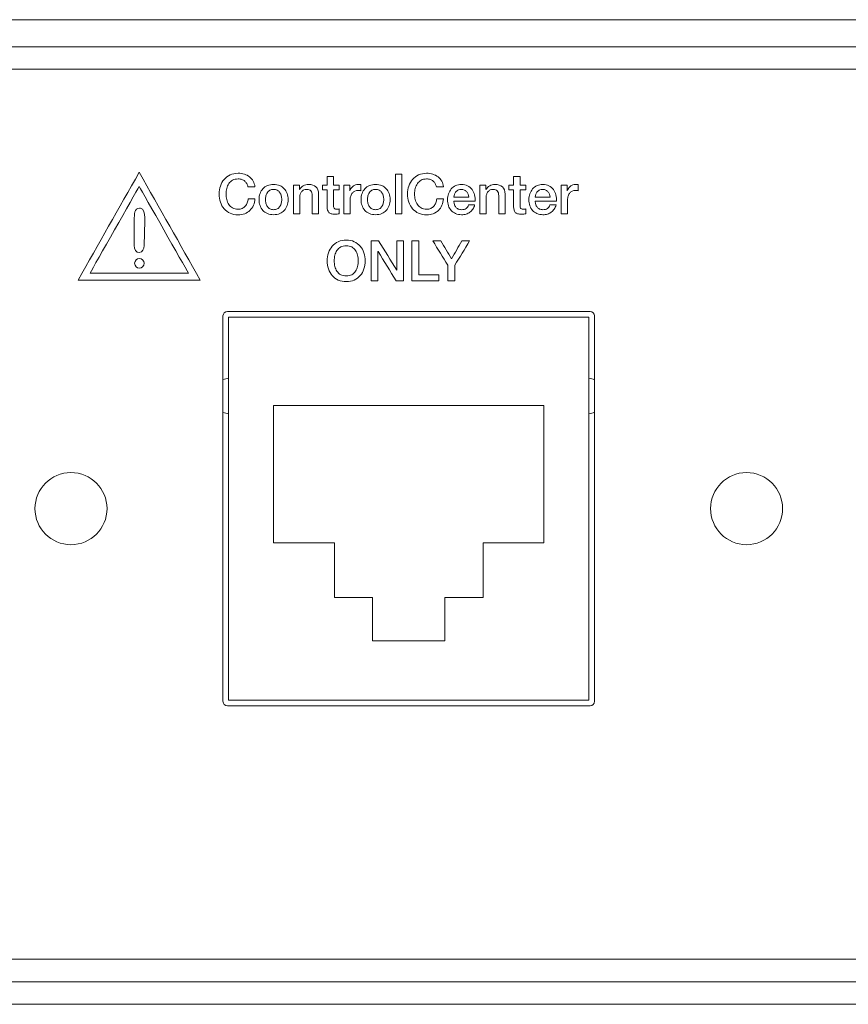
# Model space of a CAD drawing. Header units: millimetres. Extents: x 0 to 2122, y 0 to 1639.
# Tile 45 of 85: x 1635 to 1671, y 827 to 871. Entities that reach past the tile are written whole.
import ezdxf

# ---------------------------------------------------------------- set-up
doc = ezdxf.new("R2010")
doc.units = ezdxf.units.MM
doc.layers.add('1', color=7, linetype='Continuous', true_color=0xffffff)
doc.layers.add('2', color=7, linetype='Continuous', true_color=0xffffff)

msp = doc.modelspace()

# ---------------------------------------------------------------- linework, layer by layer
at = {"layer": '1', "color": 7, "linetype": 'Continuous', "lineweight": 13}
for p, q in [((1891.361, 871.022), (1476.361, 871.022)), ((1891.361, 869.822), (1476.361, 869.822)), ((1891.261, 868.822), (1476.461, 868.822)), ((1643.611, 840.772), (1643.611, 857.872)), ((1643.811, 858.072), (1659.911, 858.072)), ((1660.111, 857.872), (1660.111, 840.772)), ((1643.861, 857.822), (1659.861, 857.822)), ((1643.861, 857.822), (1643.861, 840.822)), ((1659.861, 857.822), (1659.861, 840.822)), ((1645.861, 847.801), (1645.861, 853.895)), ((1657.861, 853.895), (1645.861, 853.895)), ((1657.861, 847.801), (1657.861, 853.895)), ((1648.561, 847.801), (1645.861, 847.801)), ((1648.561, 845.375), (1648.561, 847.801)), ((1655.161, 847.801), (1657.861, 847.801)), ((1655.161, 845.375), (1655.161, 847.801)), ((1650.256, 845.375), (1648.561, 845.375)), ((1650.256, 843.459), (1650.256, 845.375)), ((1653.466, 843.459), (1653.466, 845.375)), ((1653.466, 845.375), (1655.161, 845.375)), ((1650.256, 843.459), (1653.466, 843.459)), ((1643.861, 840.822), (1659.861, 840.822)), ((1659.911, 840.572), (1643.811, 840.572)), ((1891.761, 829.322), (1475.961, 829.322)), ((1475.961, 828.322), (1891.761, 828.322)), ((1689.361, 827.322), (1475.961, 827.322))]:
    msp.add_line(p, q, dxfattribs=at)
at = {"layer": '1', "color": 7, "linetype": 'Continuous', "lineweight": 13, "extrusion": (0, 0, -1)}
for centre in [(-1636.861, 849.322), (-1666.861, 849.322)]:
    msp.add_circle(centre, 1.6, dxfattribs=at)
for centre, start, end in [((-1643.811, 857.872), 0, 90), ((-1659.911, 857.872), 90, 180), ((-1643.811, 840.772), 270, 0), ((-1659.911, 840.772), 180, 270)]:
    msp.add_arc(centre, 0.2, start, end, dxfattribs=at)
at = {"layer": '1', "color": 7, "linetype": 'Continuous', "lineweight": 13}
for centre, start, end in [((1643.961, 854.322), 97.1808, 115.9445), ((1659.761, 854.322), 64.0555, 82.8192), ((1643.961, 854.322), 244.0555, 262.8192), ((1659.761, 854.322), 277.1808, 295.9445)]:
    msp.add_arc(centre, 0.8, start, end, dxfattribs=at)
at = {"layer": '2', "color": 7, "linetype": 'Continuous', "lineweight": 13}
for points in [[(1639.89, 864.25), (1638.986, 862.655), (1638.081, 861.06), (1637.177, 859.465)], [(1642.602, 859.465), (1641.698, 861.06), (1640.794, 862.655), (1639.89, 864.25)], [(1643.661, 863.932), (1643.734, 864.016), (1643.822, 864.083), (1643.927, 864.132)], [(1648.24, 863.678), (1648.24, 863.678), (1648.24, 864.061), (1648.24, 864.061)], [(1648.24, 864.061), (1648.24, 864.061), (1648.521, 864.061), (1648.521, 864.061)], [(1648.521, 864.061), (1648.521, 864.061), (1648.521, 863.678), (1648.521, 863.678)], [(1651.556, 864.164), (1651.462, 864.164), (1651.368, 864.164), (1651.274, 864.164)], [(1651.274, 864.164), (1651.274, 863.577), (1651.274, 862.989), (1651.274, 862.401)], [(1651.556, 862.401), (1651.556, 862.989), (1651.556, 863.577), (1651.556, 864.164)], [(1652.032, 863.932), (1652.105, 864.016), (1652.193, 864.083), (1652.298, 864.132)], [(1652.932, 864.166), (1653.019, 864.139), (1653.095, 864.099), (1653.162, 864.047)], [(1653.162, 864.047), (1653.229, 863.995), (1653.283, 863.932), (1653.324, 863.858)], [(1656.519, 863.678), (1656.519, 863.678), (1656.519, 864.061), (1656.519, 864.061)], [(1656.519, 864.061), (1656.519, 864.061), (1656.801, 864.061), (1656.801, 864.061)], [(1656.801, 864.061), (1656.801, 864.061), (1656.801, 863.678), (1656.801, 863.678)], [(1637.707, 859.773), (1637.928, 860.162), (1639.665, 863.226), (1639.89, 863.625)], [(1639.89, 863.625), (1640.117, 863.226), (1641.853, 860.162), (1642.074, 859.773)], [(1643.495, 863.638), (1643.533, 863.75), (1643.589, 863.848), (1643.661, 863.932)], [(1644.038, 863.898), (1643.969, 863.86), (1643.914, 863.809), (1643.871, 863.746)], [(1644.577, 863.856), (1644.541, 863.887), (1644.498, 863.911), (1644.45, 863.929)], [(1644.666, 863.745), (1644.643, 863.787), (1644.613, 863.824), (1644.577, 863.856)], [(1644.72, 863.604), (1644.707, 863.655), (1644.689, 863.702), (1644.666, 863.745)], [(1645.029, 863.604), (1645.029, 863.604), (1644.72, 863.604), (1644.72, 863.604)], [(1644.952, 863.858), (1644.994, 863.784), (1645.019, 863.699), (1645.029, 863.604)], [(1646.132, 863.662), (1646.211, 863.628), (1646.279, 863.582), (1646.334, 863.522)], [(1646.738, 863.678), (1646.738, 863.678), (1647.004, 863.678), (1647.004, 863.678)], [(1646.738, 862.401), (1646.738, 862.401), (1646.738, 863.678), (1646.738, 863.678)], [(1647.004, 863.678), (1647.004, 863.678), (1647.004, 863.49), (1647.004, 863.49)], [(1647.009, 863.485), (1647.052, 863.556), (1647.109, 863.612), (1647.177, 863.652)], [(1648.027, 863.678), (1648.027, 863.678), (1648.24, 863.678), (1648.24, 863.678)], [(1648.027, 863.468), (1648.027, 863.468), (1648.027, 863.678), (1648.027, 863.678)], [(1648.521, 863.678), (1648.521, 863.678), (1648.775, 863.678), (1648.775, 863.678)], [(1648.775, 863.678), (1648.775, 863.678), (1648.775, 863.468), (1648.775, 863.468)], [(1648.978, 863.678), (1648.978, 863.678), (1649.242, 863.678), (1649.242, 863.678)], [(1648.978, 862.401), (1648.978, 862.401), (1648.978, 863.678), (1648.978, 863.678)], [(1649.242, 863.678), (1649.242, 863.678), (1649.242, 863.431), (1649.242, 863.431)], [(1649.247, 863.431), (1649.255, 863.465), (1649.271, 863.499), (1649.295, 863.532)], [(1649.295, 863.532), (1649.319, 863.565), (1649.348, 863.595), (1649.382, 863.622)], [(1649.688, 863.71), (1649.7, 863.708), (1649.713, 863.707), (1649.726, 863.705)], [(1649.726, 863.705), (1649.726, 863.705), (1649.726, 863.433), (1649.726, 863.433)], [(1650.661, 863.662), (1650.74, 863.628), (1650.808, 863.582), (1650.863, 863.522)], [(1651.866, 863.638), (1651.904, 863.75), (1651.96, 863.848), (1652.032, 863.932)], [(1652.242, 863.746), (1652.199, 863.682), (1652.168, 863.61), (1652.147, 863.53)], [(1652.409, 863.898), (1652.341, 863.86), (1652.285, 863.809), (1652.242, 863.746)], [(1652.948, 863.856), (1652.912, 863.887), (1652.87, 863.911), (1652.821, 863.929)], [(1653.037, 863.745), (1653.014, 863.787), (1652.985, 863.824), (1652.948, 863.856)], [(1653.092, 863.604), (1653.079, 863.655), (1653.061, 863.702), (1653.037, 863.745)], [(1653.4, 863.604), (1653.4, 863.604), (1653.092, 863.604), (1653.092, 863.604)], [(1653.324, 863.858), (1653.365, 863.784), (1653.39, 863.699), (1653.4, 863.604)], [(1653.75, 863.511), (1653.803, 863.573), (1653.868, 863.622), (1653.944, 863.658)], [(1654.471, 863.65), (1654.551, 863.608), (1654.617, 863.552), (1654.67, 863.483)], [(1655.018, 863.678), (1655.018, 863.678), (1655.284, 863.678), (1655.284, 863.678)], [(1655.018, 862.401), (1655.018, 862.401), (1655.018, 863.678), (1655.018, 863.678)], [(1655.284, 863.678), (1655.284, 863.678), (1655.284, 863.49), (1655.284, 863.49)], [(1655.289, 863.485), (1655.332, 863.556), (1655.388, 863.612), (1655.457, 863.652)], [(1656.307, 863.678), (1656.307, 863.678), (1656.519, 863.678), (1656.519, 863.678)], [(1656.307, 863.468), (1656.307, 863.468), (1656.307, 863.678), (1656.307, 863.678)], [(1656.801, 863.678), (1656.801, 863.678), (1657.055, 863.678), (1657.055, 863.678)], [(1657.055, 863.678), (1657.055, 863.678), (1657.055, 863.468), (1657.055, 863.468)], [(1657.362, 863.511), (1657.416, 863.573), (1657.481, 863.622), (1657.556, 863.658)], [(1658.631, 863.678), (1658.631, 863.678), (1658.895, 863.678), (1658.895, 863.678)], [(1658.631, 862.401), (1658.631, 862.401), (1658.631, 863.678), (1658.631, 863.678)], [(1658.895, 863.678), (1658.895, 863.678), (1658.895, 863.431), (1658.895, 863.431)], [(1658.9, 863.431), (1658.908, 863.465), (1658.924, 863.499), (1658.948, 863.532)], [(1658.948, 863.532), (1658.972, 863.565), (1659.001, 863.595), (1659.034, 863.622)], [(1659.341, 863.71), (1659.353, 863.708), (1659.366, 863.707), (1659.379, 863.705)], [(1659.379, 863.705), (1659.379, 863.705), (1659.379, 863.433), (1659.379, 863.433)], [(1645.582, 863.348), (1645.553, 863.306), (1645.531, 863.258), (1645.517, 863.204)], [(1645.696, 863.451), (1645.65, 863.425), (1645.612, 863.39), (1645.582, 863.348)], [(1647.004, 863.49), (1647.004, 863.49), (1647.009, 863.485), (1647.009, 863.485)], [(1647.2, 863.464), (1647.162, 863.447), (1647.13, 863.423), (1647.103, 863.393)], [(1647.577, 863.204), (1647.574, 863.304), (1647.553, 863.377), (1647.513, 863.422)], [(1647.577, 862.401), (1647.577, 862.401), (1647.577, 863.204), (1647.577, 863.204)], [(1648.24, 863.468), (1648.24, 863.468), (1648.027, 863.468), (1648.027, 863.468)], [(1648.24, 862.715), (1648.24, 862.715), (1648.24, 863.468), (1648.24, 863.468)], [(1648.775, 863.468), (1648.775, 863.468), (1648.521, 863.468), (1648.521, 863.468)], [(1648.521, 863.468), (1648.521, 863.468), (1648.521, 862.786), (1648.521, 862.786)], [(1649.242, 863.431), (1649.242, 863.431), (1649.247, 863.431), (1649.247, 863.431)], [(1649.36, 863.334), (1649.329, 863.296), (1649.304, 863.251), (1649.287, 863.196)], [(1649.47, 863.417), (1649.428, 863.398), (1649.392, 863.371), (1649.36, 863.334)], [(1649.726, 863.433), (1649.706, 863.437), (1649.686, 863.44), (1649.665, 863.442)], [(1653.626, 863.296), (1653.655, 863.378), (1653.696, 863.45), (1653.75, 863.511)], [(1653.865, 863.152), (1653.865, 863.152), (1654.521, 863.152), (1654.521, 863.152)], [(1654.066, 863.464), (1654.025, 863.447), (1653.991, 863.423), (1653.962, 863.393)], [(1654.493, 863.28), (1654.477, 863.322), (1654.456, 863.357), (1654.429, 863.388)], [(1654.521, 863.152), (1654.518, 863.196), (1654.509, 863.239), (1654.493, 863.28)], [(1654.67, 863.483), (1654.723, 863.414), (1654.761, 863.334), (1654.784, 863.245)], [(1654.784, 863.245), (1654.809, 863.155), (1654.814, 863.062), (1654.803, 862.967)], [(1655.284, 863.49), (1655.284, 863.49), (1655.289, 863.485), (1655.289, 863.485)], [(1655.48, 863.464), (1655.442, 863.447), (1655.41, 863.423), (1655.383, 863.393)], [(1655.857, 863.204), (1655.854, 863.304), (1655.833, 863.377), (1655.793, 863.422)], [(1655.857, 862.401), (1655.857, 862.401), (1655.857, 863.204), (1655.857, 863.204)], [(1656.519, 863.468), (1656.519, 863.468), (1656.307, 863.468), (1656.307, 863.468)], [(1656.519, 862.715), (1656.519, 862.715), (1656.519, 863.468), (1656.519, 863.468)], [(1657.055, 863.468), (1657.055, 863.468), (1656.801, 863.468), (1656.801, 863.468)], [(1656.801, 863.468), (1656.801, 863.468), (1656.801, 862.786), (1656.801, 862.786)], [(1657.239, 863.296), (1657.268, 863.378), (1657.309, 863.45), (1657.362, 863.511)], [(1657.506, 863.285), (1657.489, 863.244), (1657.479, 863.199), (1657.477, 863.152)], [(1657.477, 863.152), (1657.477, 863.152), (1658.134, 863.152), (1658.134, 863.152)], [(1658.042, 863.388), (1658.015, 863.418), (1657.982, 863.443), (1657.943, 863.462)], [(1658.106, 863.28), (1658.091, 863.322), (1658.069, 863.357), (1658.042, 863.388)], [(1658.134, 863.152), (1658.131, 863.196), (1658.121, 863.239), (1658.106, 863.28)], [(1658.397, 863.245), (1658.421, 863.155), (1658.427, 863.062), (1658.416, 862.967)], [(1658.895, 863.431), (1658.895, 863.431), (1658.9, 863.431), (1658.9, 863.431)], [(1659.013, 863.334), (1658.982, 863.296), (1658.958, 863.251), (1658.939, 863.196)], [(1659.123, 863.417), (1659.081, 863.398), (1659.045, 863.371), (1659.013, 863.334)], [(1659.379, 863.433), (1659.359, 863.437), (1659.339, 863.44), (1659.319, 863.442)], [(1639.9, 862.66), (1639.67, 862.657), (1639.671, 862.374), (1639.673, 862.147)], [(1640.043, 862.606), (1640.006, 862.642), (1639.957, 862.661), (1639.9, 862.66)], [(1643.661, 862.631), (1643.589, 862.715), (1643.533, 862.813), (1643.495, 862.925)], [(1643.871, 862.82), (1643.914, 862.756), (1643.969, 862.706), (1644.038, 862.668)], [(1644.464, 862.647), (1644.516, 862.671), (1644.562, 862.704), (1644.599, 862.746)], [(1644.599, 862.746), (1644.637, 862.788), (1644.667, 862.837), (1644.688, 862.893)], [(1644.688, 862.893), (1644.71, 862.949), (1644.724, 863.009), (1644.73, 863.073)], [(1644.73, 863.073), (1644.73, 863.073), (1645.032, 863.073), (1645.032, 863.073)], [(1644.964, 862.784), (1644.925, 862.697), (1644.873, 862.621), (1644.807, 862.558)], [(1645.032, 863.073), (1645.025, 862.968), (1645.002, 862.871), (1644.964, 862.784)], [(1645.517, 862.877), (1645.531, 862.823), (1645.553, 862.775), (1645.582, 862.732)], [(1645.582, 862.732), (1645.612, 862.689), (1645.65, 862.655), (1645.696, 862.628)], [(1646.46, 862.769), (1646.431, 862.687), (1646.39, 862.616), (1646.334, 862.557)], [(1648.255, 862.574), (1648.246, 862.615), (1648.241, 862.662), (1648.24, 862.715)], [(1648.521, 862.786), (1648.521, 862.757), (1648.522, 862.731), (1648.524, 862.71)], [(1650.989, 862.769), (1650.96, 862.687), (1650.918, 862.616), (1650.863, 862.557)], [(1652.032, 862.631), (1651.96, 862.715), (1651.904, 862.813), (1651.866, 862.925)], [(1652.147, 863.036), (1652.168, 862.955), (1652.199, 862.883), (1652.242, 862.82)], [(1652.242, 862.82), (1652.285, 862.756), (1652.341, 862.706), (1652.409, 862.668)], [(1652.835, 862.647), (1652.888, 862.671), (1652.933, 862.704), (1652.971, 862.746)], [(1652.971, 862.746), (1653.008, 862.788), (1653.038, 862.837), (1653.06, 862.893)], [(1653.06, 862.893), (1653.081, 862.949), (1653.095, 863.009), (1653.102, 863.073)], [(1653.102, 863.073), (1653.102, 863.073), (1653.403, 863.073), (1653.403, 863.073)], [(1653.403, 863.073), (1653.396, 862.968), (1653.374, 862.871), (1653.335, 862.784)], [(1653.865, 862.967), (1653.865, 862.917), (1653.872, 862.87), (1653.886, 862.823)], [(1654.803, 862.967), (1654.803, 862.967), (1653.865, 862.967), (1653.865, 862.967)], [(1654.407, 862.642), (1654.457, 862.677), (1654.494, 862.73), (1654.519, 862.801)], [(1654.519, 862.801), (1654.519, 862.801), (1654.786, 862.801), (1654.786, 862.801)], [(1654.786, 862.801), (1654.771, 862.732), (1654.745, 862.67), (1654.709, 862.616)], [(1656.535, 862.574), (1656.526, 862.615), (1656.521, 862.662), (1656.519, 862.715)], [(1656.801, 862.786), (1656.801, 862.757), (1656.802, 862.731), (1656.804, 862.71)], [(1656.804, 862.71), (1656.807, 862.689), (1656.812, 862.67), (1656.822, 862.655)], [(1656.822, 862.655), (1656.831, 862.641), (1656.844, 862.63), (1656.863, 862.622)], [(1657.357, 862.554), (1657.304, 862.614), (1657.264, 862.684), (1657.237, 862.767)], [(1657.477, 862.967), (1657.477, 862.917), (1657.484, 862.87), (1657.499, 862.823)], [(1658.416, 862.967), (1658.416, 862.967), (1657.477, 862.967), (1657.477, 862.967)], [(1658.019, 862.642), (1658.07, 862.677), (1658.107, 862.73), (1658.132, 862.801)], [(1658.132, 862.801), (1658.132, 862.801), (1658.399, 862.801), (1658.399, 862.801)], [(1658.399, 862.801), (1658.384, 862.732), (1658.358, 862.67), (1658.322, 862.616)], [(1640.134, 862.094), (1640.138, 862.278), (1640.144, 862.502), (1640.043, 862.606)], [(1643.927, 862.432), (1643.822, 862.48), (1643.734, 862.547), (1643.661, 862.631)], [(1645.859, 862.367), (1645.757, 862.367), (1645.666, 862.383), (1645.586, 862.417)], [(1645.696, 862.628), (1645.742, 862.602), (1645.796, 862.589), (1645.859, 862.589)], [(1645.859, 862.589), (1645.921, 862.589), (1645.976, 862.602), (1646.022, 862.628)], [(1646.132, 862.417), (1646.052, 862.383), (1645.961, 862.367), (1645.859, 862.367)], [(1646.334, 862.557), (1646.279, 862.497), (1646.211, 862.451), (1646.132, 862.417)], [(1647.019, 862.401), (1647.019, 862.401), (1646.738, 862.401), (1646.738, 862.401)], [(1647.859, 862.401), (1647.859, 862.401), (1647.577, 862.401), (1647.577, 862.401)], [(1648.657, 862.611), (1648.676, 862.611), (1648.696, 862.611), (1648.716, 862.612)], [(1648.775, 862.404), (1648.744, 862.4), (1648.713, 862.397), (1648.684, 862.394)], [(1648.716, 862.612), (1648.736, 862.613), (1648.756, 862.616), (1648.775, 862.621)], [(1648.775, 862.621), (1648.775, 862.621), (1648.775, 862.404), (1648.775, 862.404)], [(1649.259, 862.401), (1649.259, 862.401), (1648.978, 862.401), (1648.978, 862.401)], [(1650.388, 862.367), (1650.286, 862.367), (1650.195, 862.383), (1650.115, 862.417)], [(1650.225, 862.628), (1650.271, 862.602), (1650.325, 862.589), (1650.388, 862.589)], [(1650.388, 862.589), (1650.45, 862.589), (1650.505, 862.602), (1650.551, 862.628)], [(1650.661, 862.417), (1650.581, 862.383), (1650.49, 862.367), (1650.388, 862.367)], [(1650.863, 862.557), (1650.808, 862.497), (1650.74, 862.451), (1650.661, 862.417)], [(1651.274, 862.401), (1651.368, 862.401), (1651.462, 862.401), (1651.556, 862.401)], [(1652.298, 862.432), (1652.193, 862.48), (1652.105, 862.547), (1652.032, 862.631)], [(1654.578, 862.479), (1654.527, 862.442), (1654.47, 862.414), (1654.407, 862.395)], [(1654.709, 862.616), (1654.673, 862.562), (1654.629, 862.516), (1654.578, 862.479)], [(1655.299, 862.401), (1655.299, 862.401), (1655.018, 862.401), (1655.018, 862.401)], [(1656.139, 862.401), (1656.139, 862.401), (1655.857, 862.401), (1655.857, 862.401)], [(1656.863, 862.622), (1656.881, 862.615), (1656.905, 862.611), (1656.937, 862.611)], [(1656.937, 862.611), (1656.956, 862.611), (1656.976, 862.611), (1656.996, 862.612)], [(1656.996, 862.612), (1657.016, 862.613), (1657.035, 862.616), (1657.055, 862.621)], [(1657.055, 862.621), (1657.055, 862.621), (1657.055, 862.404), (1657.055, 862.404)], [(1658.191, 862.479), (1658.14, 862.442), (1658.083, 862.414), (1658.019, 862.395)], [(1658.322, 862.616), (1658.286, 862.562), (1658.242, 862.516), (1658.191, 862.479)], [(1658.912, 862.401), (1658.912, 862.401), (1658.631, 862.401), (1658.631, 862.401)], [(1640.109, 861), (1640.109, 861), (1640.134, 862.094), (1640.134, 862.094)], [(1648.297, 860.675), (1648.336, 860.787), (1648.392, 860.885), (1648.464, 860.969)], [(1648.464, 860.969), (1648.537, 861.053), (1648.625, 861.119), (1648.729, 861.169)], [(1648.729, 861.169), (1648.834, 861.218), (1648.952, 861.243), (1649.084, 861.243)], [(1649.084, 860.991), (1648.99, 860.991), (1648.909, 860.972), (1648.841, 860.934)], [(1649.084, 861.243), (1649.215, 861.243), (1649.334, 861.218), (1649.438, 861.169)], [(1649.327, 860.934), (1649.259, 860.972), (1649.178, 860.991), (1649.084, 860.991)], [(1650.198, 861.201), (1650.306, 861.201), (1650.415, 861.201), (1650.523, 861.201)], [(1650.198, 859.438), (1650.198, 860.026), (1650.198, 860.613), (1650.198, 861.201)], [(1650.523, 861.201), (1650.792, 860.768), (1651.06, 860.335), (1651.329, 859.902)], [(1651.333, 859.902), (1651.333, 860.335), (1651.333, 860.768), (1651.333, 861.201)], [(1651.333, 861.201), (1651.431, 861.201), (1651.529, 861.201), (1651.627, 861.201)], [(1651.627, 861.201), (1651.627, 860.613), (1651.627, 860.026), (1651.627, 859.438)], [(1651.993, 861.201), (1652.096, 861.201), (1652.199, 861.201), (1652.301, 861.201)], [(1651.993, 859.438), (1651.993, 860.026), (1651.993, 860.613), (1651.993, 861.201)], [(1652.301, 861.201), (1652.301, 860.702), (1652.301, 860.203), (1652.301, 859.704)], [(1653.595, 860.129), (1653.375, 860.486), (1653.154, 860.844), (1652.934, 861.201)], [(1652.934, 861.201), (1653.053, 861.201), (1653.172, 861.201), (1653.292, 861.201)], [(1653.292, 861.201), (1653.447, 860.938), (1653.603, 860.674), (1653.758, 860.411)], [(1653.758, 860.411), (1653.912, 860.674), (1654.065, 860.938), (1654.218, 861.201)], [(1654.563, 861.201), (1654.344, 860.844), (1654.124, 860.486), (1653.904, 860.129)], [(1654.218, 861.201), (1654.333, 861.201), (1654.448, 861.201), (1654.563, 861.201)], [(1650.499, 860.734), (1650.496, 860.734), (1650.494, 860.734), (1650.492, 860.734)], [(1650.492, 860.734), (1650.492, 860.302), (1650.492, 859.87), (1650.492, 859.438)], [(1651.301, 859.438), (1651.034, 859.87), (1650.766, 860.302), (1650.499, 860.734)], [(1653.595, 859.438), (1653.595, 859.668), (1653.595, 859.899), (1653.595, 860.129)], [(1653.904, 860.129), (1653.904, 859.899), (1653.904, 859.668), (1653.904, 859.438)], [(1642.074, 859.773), (1641.627, 859.773), (1638.153, 859.773), (1637.707, 859.773)], [(1648.464, 859.667), (1648.392, 859.751), (1648.336, 859.849), (1648.297, 859.961)], [(1651.329, 859.902), (1651.33, 859.902), (1651.332, 859.902), (1651.333, 859.902)], [(1652.301, 859.704), (1652.6, 859.704), (1652.899, 859.704), (1653.198, 859.704)], [(1653.198, 859.704), (1653.198, 859.616), (1653.198, 859.527), (1653.198, 859.438)], [(1637.177, 859.465), (1638.985, 859.465), (1640.793, 859.465), (1642.602, 859.465)], [(1650.492, 859.438), (1650.394, 859.438), (1650.296, 859.438), (1650.198, 859.438)], [(1651.627, 859.438), (1651.519, 859.438), (1651.41, 859.438), (1651.301, 859.438)], [(1653.198, 859.438), (1652.796, 859.438), (1652.394, 859.438), (1651.993, 859.438)], [(1653.904, 859.438), (1653.801, 859.438), (1653.698, 859.438), (1653.595, 859.438)]]:
    msp.add_open_spline(points, degree=3, dxfattribs=at)
for points, knots in [([(1643.927, 864.132), (1644.031, 864.182), (1644.149, 864.206), (1644.281, 864.206), (1644.379, 864.206), (1644.473, 864.193), (1644.56, 864.166)], [0.82352941, 0.82352941, 0.82352941, 0.82352941, 0.85294118, 0.85294118, 0.85294118, 0.88235294, 0.88235294, 0.88235294, 0.88235294]), ([(1644.45, 863.929), (1644.402, 863.946), (1644.345, 863.954), (1644.281, 863.954), (1644.187, 863.954), (1644.106, 863.935), (1644.038, 863.898)], [0.08823529, 0.08823529, 0.08823529, 0.08823529, 0.11764706, 0.11764706, 0.11764706, 0.14705882, 0.14705882, 0.14705882, 0.14705882]), ([(1644.56, 864.166), (1644.647, 864.139), (1644.724, 864.099), (1644.857, 863.995), (1644.911, 863.932), (1644.952, 863.858)], [0.88235294, 0.88235294, 0.88235294, 0.88235294, 0.91176471, 0.91176471, 0.94117647, 0.94117647, 0.94117647, 0.94117647]), ([(1652.298, 864.132), (1652.402, 864.182), (1652.521, 864.206), (1652.652, 864.206), (1652.751, 864.206), (1652.844, 864.193), (1652.932, 864.166)], [0.82352941, 0.82352941, 0.82352941, 0.82352941, 0.85294118, 0.85294118, 0.85294118, 0.88235294, 0.88235294, 0.88235294, 0.88235294]), ([(1652.821, 863.929), (1652.773, 863.946), (1652.716, 863.954), (1652.652, 863.954), (1652.558, 863.954), (1652.477, 863.935), (1652.409, 863.898)], [0.08823529, 0.08823529, 0.08823529, 0.08823529, 0.11764706, 0.11764706, 0.11764706, 0.14705882, 0.14705882, 0.14705882, 0.14705882]), ([(1643.495, 862.925), (1643.456, 863.036), (1643.436, 863.156), (1643.436, 863.408), (1643.456, 863.526), (1643.495, 863.638)], [0.70588235, 0.70588235, 0.70588235, 0.70588235, 0.73529412, 0.73529412, 0.76470588, 0.76470588, 0.76470588, 0.76470588]), ([(1643.871, 863.746), (1643.828, 863.682), (1643.796, 863.61), (1643.755, 863.449), (1643.745, 863.367), (1643.745, 863.199), (1643.755, 863.117), (1643.796, 862.955), (1643.828, 862.883), (1643.871, 862.82)], [0.1764706, 0.1764706, 0.1764706, 0.1764706, 0.2058824, 0.2058824, 0.2352941, 0.2352941, 0.2647059, 0.2647059, 0.2941176, 0.2941176, 0.2941176, 0.2941176]), ([(1645.258, 863.31), (1645.286, 863.392), (1645.328, 863.463), (1645.439, 863.582), (1645.506, 863.628), (1645.586, 863.662)], [0.3125, 0.3125, 0.3125, 0.3125, 0.375, 0.375, 0.4375, 0.4375, 0.4375, 0.4375]), ([(1645.586, 863.662), (1645.666, 863.695), (1645.757, 863.712), (1645.961, 863.712), (1646.052, 863.695), (1646.132, 863.662)], [0.4375, 0.4375, 0.4375, 0.4375, 0.5, 0.5, 0.5625, 0.5625, 0.5625, 0.5625]), ([(1646.334, 863.522), (1646.39, 863.463), (1646.431, 863.392), (1646.489, 863.228), (1646.503, 863.138), (1646.503, 862.942), (1646.489, 862.852), (1646.46, 862.769)], [0.625, 0.625, 0.625, 0.625, 0.6875, 0.6875, 0.75, 0.75, 0.8125, 0.8125, 0.8125, 0.8125]), ([(1647.177, 863.652), (1647.246, 863.692), (1647.323, 863.712), (1647.407, 863.712), (1647.547, 863.712), (1647.657, 863.676), (1647.738, 863.604)], [0.2105263, 0.2105263, 0.2105263, 0.2105263, 0.2631579, 0.2631579, 0.2631579, 0.3157895, 0.3157895, 0.3157895, 0.3157895]), ([(1647.738, 863.604), (1647.818, 863.531), (1647.859, 863.423), (1647.859, 863.278), (1647.859, 863.278), (1647.859, 862.401), (1647.859, 862.401)], [0.3157895, 0.3157895, 0.3157895, 0.3157895, 0.3684211, 0.3684211, 0.3684211, 0.4210526, 0.4210526, 0.4210526, 0.4210526]), ([(1649.382, 863.622), (1649.415, 863.65), (1649.452, 863.671), (1649.535, 863.704), (1649.577, 863.712), (1649.62, 863.712), (1649.653, 863.712), (1649.675, 863.712), (1649.688, 863.71)], [0.2631579, 0.2631579, 0.2631579, 0.2631579, 0.3157895, 0.3157895, 0.3684211, 0.3684211, 0.3684211, 0.4210526, 0.4210526, 0.4210526, 0.4210526]), ([(1649.786, 862.769), (1649.758, 862.852), (1649.743, 862.942), (1649.743, 863.138), (1649.758, 863.228), (1649.815, 863.392), (1649.857, 863.463), (1649.967, 863.582), (1650.035, 863.628), (1650.115, 863.662)], [0.1875, 0.1875, 0.1875, 0.1875, 0.25, 0.25, 0.3125, 0.3125, 0.375, 0.375, 0.4375, 0.4375, 0.4375, 0.4375]), ([(1650.115, 863.662), (1650.195, 863.695), (1650.286, 863.712), (1650.49, 863.712), (1650.581, 863.695), (1650.661, 863.662)], [0.4375, 0.4375, 0.4375, 0.4375, 0.5, 0.5, 0.5625, 0.5625, 0.5625, 0.5625]), ([(1650.863, 863.522), (1650.918, 863.463), (1650.96, 863.392), (1651.018, 863.228), (1651.032, 863.138), (1651.032, 862.942), (1651.018, 862.852), (1650.989, 862.769)], [0.625, 0.625, 0.625, 0.625, 0.6875, 0.6875, 0.75, 0.75, 0.8125, 0.8125, 0.8125, 0.8125]), ([(1651.866, 862.925), (1651.827, 863.036), (1651.808, 863.156), (1651.808, 863.408), (1651.827, 863.526), (1651.866, 863.638)], [0.70588235, 0.70588235, 0.70588235, 0.70588235, 0.73529412, 0.73529412, 0.76470588, 0.76470588, 0.76470588, 0.76470588]), ([(1652.147, 863.53), (1652.126, 863.449), (1652.116, 863.367), (1652.116, 863.199), (1652.126, 863.117), (1652.147, 863.036)], [0.20588235, 0.20588235, 0.20588235, 0.20588235, 0.23529412, 0.23529412, 0.26470588, 0.26470588, 0.26470588, 0.26470588]), ([(1653.944, 863.658), (1654.019, 863.694), (1654.105, 863.712), (1654.2, 863.712), (1654.301, 863.712), (1654.391, 863.692), (1654.471, 863.65)], [0.75, 0.75, 0.75, 0.75, 0.79166667, 0.79166667, 0.79166667, 0.83333333, 0.83333333, 0.83333333, 0.83333333]), ([(1655.457, 863.652), (1655.527, 863.692), (1655.603, 863.712), (1655.687, 863.712), (1655.827, 863.712), (1655.937, 863.676), (1656.018, 863.604)], [0.2105263, 0.2105263, 0.2105263, 0.2105263, 0.2631579, 0.2631579, 0.2631579, 0.3157895, 0.3157895, 0.3157895, 0.3157895]), ([(1656.018, 863.604), (1656.098, 863.531), (1656.139, 863.423), (1656.139, 863.278), (1656.139, 863.278), (1656.139, 862.401), (1656.139, 862.401)], [0.3157895, 0.3157895, 0.3157895, 0.3157895, 0.3684211, 0.3684211, 0.3684211, 0.4210526, 0.4210526, 0.4210526, 0.4210526]), ([(1657.556, 863.658), (1657.632, 863.694), (1657.718, 863.712), (1657.813, 863.712), (1657.914, 863.712), (1658.004, 863.692), (1658.084, 863.65)], [0.75, 0.75, 0.75, 0.75, 0.79166667, 0.79166667, 0.79166667, 0.83333333, 0.83333333, 0.83333333, 0.83333333]), ([(1658.084, 863.65), (1658.164, 863.608), (1658.23, 863.552), (1658.335, 863.414), (1658.373, 863.334), (1658.397, 863.245)], [0.83333333, 0.83333333, 0.83333333, 0.83333333, 0.875, 0.875, 0.91666667, 0.91666667, 0.91666667, 0.91666667]), ([(1659.034, 863.622), (1659.068, 863.65), (1659.105, 863.671), (1659.188, 863.704), (1659.23, 863.712), (1659.273, 863.712), (1659.306, 863.712), (1659.328, 863.712), (1659.341, 863.71)], [0.2631579, 0.2631579, 0.2631579, 0.2631579, 0.3157895, 0.3157895, 0.3684211, 0.3684211, 0.3684211, 0.4210526, 0.4210526, 0.4210526, 0.4210526]), ([(1645.258, 862.769), (1645.229, 862.852), (1645.214, 862.942), (1645.214, 863.138), (1645.229, 863.228), (1645.258, 863.31)], [0.1875, 0.1875, 0.1875, 0.1875, 0.25, 0.25, 0.3125, 0.3125, 0.3125, 0.3125]), ([(1645.517, 863.204), (1645.503, 863.149), (1645.496, 863.095), (1645.496, 862.985), (1645.503, 862.93), (1645.517, 862.877)], [0.6875, 0.6875, 0.6875, 0.6875, 0.75, 0.75, 0.8125, 0.8125, 0.8125, 0.8125]), ([(1646.022, 863.451), (1645.976, 863.477), (1645.921, 863.49), (1645.796, 863.49), (1645.742, 863.477), (1645.696, 863.451)], [0.4375, 0.4375, 0.4375, 0.4375, 0.5, 0.5, 0.5625, 0.5625, 0.5625, 0.5625]), ([(1646.2, 863.204), (1646.187, 863.258), (1646.165, 863.306), (1646.106, 863.39), (1646.067, 863.425), (1646.022, 863.451)], [0.3125, 0.3125, 0.3125, 0.3125, 0.375, 0.375, 0.4375, 0.4375, 0.4375, 0.4375]), ([(1646.2, 862.877), (1646.215, 862.93), (1646.222, 862.985), (1646.222, 863.095), (1646.215, 863.149), (1646.2, 863.204)], [0.1875, 0.1875, 0.1875, 0.1875, 0.25, 0.25, 0.3125, 0.3125, 0.3125, 0.3125]), ([(1647.103, 863.393), (1647.077, 863.362), (1647.056, 863.326), (1647.027, 863.244), (1647.019, 863.201), (1647.019, 863.154), (1647.019, 863.154), (1647.019, 862.401), (1647.019, 862.401)], [0.7368421, 0.7368421, 0.7368421, 0.7368421, 0.7894737, 0.7894737, 0.8421053, 0.8421053, 0.8421053, 0.8947368, 0.8947368, 0.8947368, 0.8947368]), ([(1647.513, 863.422), (1647.474, 863.468), (1647.412, 863.49), (1647.328, 863.49), (1647.28, 863.49), (1647.238, 863.482), (1647.2, 863.464)], [0.5789474, 0.5789474, 0.5789474, 0.5789474, 0.6315789, 0.6315789, 0.6315789, 0.6842105, 0.6842105, 0.6842105, 0.6842105]), ([(1649.287, 863.196), (1649.268, 863.142), (1649.259, 863.08), (1649.259, 863.009), (1649.259, 863.009), (1649.259, 862.401), (1649.259, 862.401)], [0.7894737, 0.7894737, 0.7894737, 0.7894737, 0.8421053, 0.8421053, 0.8421053, 0.8947368, 0.8947368, 0.8947368, 0.8947368]), ([(1649.665, 863.442), (1649.645, 863.445), (1649.625, 863.446), (1649.605, 863.446), (1649.557, 863.446), (1649.512, 863.436), (1649.47, 863.417)], [0.5789474, 0.5789474, 0.5789474, 0.5789474, 0.6315789, 0.6315789, 0.6315789, 0.6842105, 0.6842105, 0.6842105, 0.6842105]), ([(1650.046, 863.204), (1650.032, 863.149), (1650.025, 863.095), (1650.025, 862.985), (1650.032, 862.93), (1650.046, 862.877)], [0.6875, 0.6875, 0.6875, 0.6875, 0.75, 0.75, 0.8125, 0.8125, 0.8125, 0.8125]), ([(1650.225, 863.451), (1650.179, 863.425), (1650.141, 863.39), (1650.081, 863.306), (1650.06, 863.258), (1650.046, 863.204)], [0.5625, 0.5625, 0.5625, 0.5625, 0.625, 0.625, 0.6875, 0.6875, 0.6875, 0.6875]), ([(1650.551, 863.451), (1650.505, 863.477), (1650.45, 863.49), (1650.325, 863.49), (1650.271, 863.477), (1650.225, 863.451)], [0.4375, 0.4375, 0.4375, 0.4375, 0.5, 0.5, 0.5625, 0.5625, 0.5625, 0.5625]), ([(1650.729, 863.204), (1650.716, 863.258), (1650.694, 863.306), (1650.635, 863.39), (1650.596, 863.425), (1650.551, 863.451)], [0.3125, 0.3125, 0.3125, 0.3125, 0.375, 0.375, 0.4375, 0.4375, 0.4375, 0.4375]), ([(1650.729, 862.877), (1650.744, 862.93), (1650.751, 862.985), (1650.751, 863.095), (1650.744, 863.149), (1650.729, 863.204)], [0.1875, 0.1875, 0.1875, 0.1875, 0.25, 0.25, 0.3125, 0.3125, 0.3125, 0.3125]), ([(1653.624, 862.767), (1653.597, 862.849), (1653.583, 862.939), (1653.583, 863.038), (1653.583, 863.129), (1653.598, 863.215), (1653.626, 863.296)], [0.58333333, 0.58333333, 0.58333333, 0.58333333, 0.625, 0.625, 0.625, 0.66666667, 0.66666667, 0.66666667, 0.66666667]), ([(1653.962, 863.393), (1653.933, 863.362), (1653.91, 863.326), (1653.876, 863.244), (1653.866, 863.199), (1653.865, 863.152)], [0.6666667, 0.6666667, 0.6666667, 0.6666667, 0.7777778, 0.7777778, 0.8888889, 0.8888889, 0.8888889, 0.8888889]), ([(1654.429, 863.388), (1654.402, 863.418), (1654.369, 863.443), (1654.291, 863.481), (1654.248, 863.49), (1654.151, 863.49), (1654.107, 863.482), (1654.066, 863.464)], [0.2222222, 0.2222222, 0.2222222, 0.2222222, 0.3333333, 0.3333333, 0.4444444, 0.4444444, 0.5555556, 0.5555556, 0.5555556, 0.5555556]), ([(1655.383, 863.393), (1655.357, 863.362), (1655.336, 863.326), (1655.307, 863.244), (1655.299, 863.201), (1655.299, 863.154), (1655.299, 863.154), (1655.299, 862.401), (1655.299, 862.401)], [0.7368421, 0.7368421, 0.7368421, 0.7368421, 0.7894737, 0.7894737, 0.8421053, 0.8421053, 0.8421053, 0.8947368, 0.8947368, 0.8947368, 0.8947368]), ([(1655.793, 863.422), (1655.754, 863.468), (1655.692, 863.49), (1655.608, 863.49), (1655.56, 863.49), (1655.518, 863.482), (1655.48, 863.464)], [0.5789474, 0.5789474, 0.5789474, 0.5789474, 0.6315789, 0.6315789, 0.6315789, 0.6842105, 0.6842105, 0.6842105, 0.6842105]), ([(1657.237, 862.767), (1657.209, 862.849), (1657.196, 862.939), (1657.196, 863.038), (1657.196, 863.129), (1657.21, 863.215), (1657.239, 863.296)], [0.58333333, 0.58333333, 0.58333333, 0.58333333, 0.625, 0.625, 0.625, 0.66666667, 0.66666667, 0.66666667, 0.66666667]), ([(1657.679, 863.464), (1657.638, 863.447), (1657.604, 863.423), (1657.546, 863.362), (1657.523, 863.326), (1657.506, 863.285)], [0.5555556, 0.5555556, 0.5555556, 0.5555556, 0.6666667, 0.6666667, 0.7777778, 0.7777778, 0.7777778, 0.7777778]), ([(1657.943, 863.462), (1657.904, 863.481), (1657.861, 863.49), (1657.764, 863.49), (1657.719, 863.482), (1657.679, 863.464)], [0.3333333, 0.3333333, 0.3333333, 0.3333333, 0.4444444, 0.4444444, 0.5555556, 0.5555556, 0.5555556, 0.5555556]), ([(1658.939, 863.196), (1658.921, 863.142), (1658.912, 863.08), (1658.912, 863.009), (1658.912, 863.009), (1658.912, 862.401), (1658.912, 862.401)], [0.7894737, 0.7894737, 0.7894737, 0.7894737, 0.8421053, 0.8421053, 0.8421053, 0.8947368, 0.8947368, 0.8947368, 0.8947368]), ([(1659.319, 863.442), (1659.298, 863.445), (1659.278, 863.446), (1659.258, 863.446), (1659.21, 863.446), (1659.165, 863.436), (1659.123, 863.417)], [0.5789474, 0.5789474, 0.5789474, 0.5789474, 0.6315789, 0.6315789, 0.6315789, 0.6842105, 0.6842105, 0.6842105, 0.6842105]), ([(1644.038, 862.668), (1644.106, 862.63), (1644.187, 862.611), (1644.281, 862.611), (1644.35, 862.611), (1644.411, 862.623), (1644.464, 862.647)], [0.32352941, 0.32352941, 0.32352941, 0.32352941, 0.35294118, 0.35294118, 0.35294118, 0.38235294, 0.38235294, 0.38235294, 0.38235294]), ([(1645.586, 862.417), (1645.506, 862.451), (1645.439, 862.497), (1645.328, 862.616), (1645.286, 862.687), (1645.258, 862.769)], [0.0625, 0.0625, 0.0625, 0.0625, 0.125, 0.125, 0.1875, 0.1875, 0.1875, 0.1875]), ([(1646.022, 862.628), (1646.067, 862.655), (1646.106, 862.689), (1646.165, 862.775), (1646.187, 862.823), (1646.2, 862.877)], [0.0625, 0.0625, 0.0625, 0.0625, 0.125, 0.125, 0.1875, 0.1875, 0.1875, 0.1875]), ([(1648.524, 862.71), (1648.527, 862.689), (1648.533, 862.67), (1648.551, 862.641), (1648.564, 862.63), (1648.6, 862.615), (1648.625, 862.611), (1648.657, 862.611)], [0.375, 0.375, 0.375, 0.375, 0.4166667, 0.4166667, 0.4583333, 0.4583333, 0.5, 0.5, 0.5, 0.5]), ([(1650.115, 862.417), (1650.035, 862.451), (1649.967, 862.497), (1649.857, 862.616), (1649.815, 862.687), (1649.786, 862.769)], [0.0625, 0.0625, 0.0625, 0.0625, 0.125, 0.125, 0.1875, 0.1875, 0.1875, 0.1875]), ([(1650.046, 862.877), (1650.06, 862.823), (1650.081, 862.775), (1650.141, 862.689), (1650.179, 862.655), (1650.225, 862.628)], [0.8125, 0.8125, 0.8125, 0.8125, 0.875, 0.875, 0.9375, 0.9375, 0.9375, 0.9375]), ([(1650.551, 862.628), (1650.596, 862.655), (1650.635, 862.689), (1650.694, 862.775), (1650.716, 862.823), (1650.729, 862.877)], [0.0625, 0.0625, 0.0625, 0.0625, 0.125, 0.125, 0.1875, 0.1875, 0.1875, 0.1875]), ([(1652.409, 862.668), (1652.477, 862.63), (1652.558, 862.611), (1652.652, 862.611), (1652.721, 862.611), (1652.782, 862.623), (1652.835, 862.647)], [0.32352941, 0.32352941, 0.32352941, 0.32352941, 0.35294118, 0.35294118, 0.35294118, 0.38235294, 0.38235294, 0.38235294, 0.38235294]), ([(1653.335, 862.784), (1653.296, 862.697), (1653.244, 862.621), (1653.112, 862.495), (1653.035, 862.446), (1652.946, 862.411)], [0.52941176, 0.52941176, 0.52941176, 0.52941176, 0.55882353, 0.55882353, 0.58823529, 0.58823529, 0.58823529, 0.58823529]), ([(1653.941, 862.416), (1653.864, 862.449), (1653.799, 862.495), (1653.691, 862.614), (1653.651, 862.684), (1653.624, 862.767)], [0.5, 0.5, 0.5, 0.5, 0.54166667, 0.54166667, 0.58333333, 0.58333333, 0.58333333, 0.58333333]), ([(1653.886, 862.823), (1653.9, 862.778), (1653.921, 862.737), (1653.976, 862.668), (1654.012, 862.64), (1654.055, 862.62)], [0.04166667, 0.04166667, 0.04166667, 0.04166667, 0.08333333, 0.08333333, 0.125, 0.125, 0.125, 0.125]), ([(1654.055, 862.62), (1654.097, 862.599), (1654.149, 862.589), (1654.208, 862.589), (1654.29, 862.589), (1654.357, 862.606), (1654.407, 862.642)], [0.125, 0.125, 0.125, 0.125, 0.16666667, 0.16666667, 0.16666667, 0.20833333, 0.20833333, 0.20833333, 0.20833333]), ([(1657.499, 862.823), (1657.512, 862.778), (1657.533, 862.737), (1657.59, 862.668), (1657.625, 862.64), (1657.668, 862.62)], [0.04166667, 0.04166667, 0.04166667, 0.04166667, 0.08333333, 0.08333333, 0.125, 0.125, 0.125, 0.125]), ([(1657.668, 862.62), (1657.71, 862.599), (1657.761, 862.589), (1657.821, 862.589), (1657.903, 862.589), (1657.969, 862.606), (1658.019, 862.642)], [0.125, 0.125, 0.125, 0.125, 0.16666667, 0.16666667, 0.16666667, 0.20833333, 0.20833333, 0.20833333, 0.20833333]), ([(1644.807, 862.558), (1644.741, 862.495), (1644.664, 862.446), (1644.486, 862.376), (1644.388, 862.359), (1644.281, 862.359), (1644.149, 862.359), (1644.031, 862.383), (1643.927, 862.432)], [0.55882353, 0.55882353, 0.55882353, 0.55882353, 0.58823529, 0.58823529, 0.61764706, 0.61764706, 0.61764706, 0.64705882, 0.64705882, 0.64705882, 0.64705882]), ([(1648.413, 862.41), (1648.368, 862.424), (1648.333, 862.445), (1648.282, 862.499), (1648.264, 862.533), (1648.255, 862.574)], [0.75, 0.75, 0.75, 0.75, 0.79166667, 0.79166667, 0.83333333, 0.83333333, 0.83333333, 0.83333333]), ([(1648.684, 862.394), (1648.654, 862.391), (1648.624, 862.389), (1648.593, 862.389), (1648.519, 862.389), (1648.459, 862.396), (1648.413, 862.41)], [0.66666667, 0.66666667, 0.66666667, 0.66666667, 0.70833333, 0.70833333, 0.70833333, 0.75, 0.75, 0.75, 0.75]), ([(1652.946, 862.411), (1652.857, 862.376), (1652.759, 862.359), (1652.652, 862.359), (1652.521, 862.359), (1652.402, 862.383), (1652.298, 862.432)], [0.58823529, 0.58823529, 0.58823529, 0.58823529, 0.61764706, 0.61764706, 0.61764706, 0.64705882, 0.64705882, 0.64705882, 0.64705882]), ([(1654.407, 862.395), (1654.343, 862.376), (1654.277, 862.367), (1654.208, 862.367), (1654.108, 862.367), (1654.019, 862.383), (1653.941, 862.416)], [0.41666667, 0.41666667, 0.41666667, 0.41666667, 0.45833333, 0.45833333, 0.45833333, 0.5, 0.5, 0.5, 0.5]), ([(1656.694, 862.41), (1656.648, 862.424), (1656.613, 862.445), (1656.562, 862.499), (1656.544, 862.533), (1656.535, 862.574)], [0.75, 0.75, 0.75, 0.75, 0.79166667, 0.79166667, 0.83333333, 0.83333333, 0.83333333, 0.83333333]), ([(1657.055, 862.404), (1657.024, 862.4), (1656.993, 862.397), (1656.934, 862.391), (1656.903, 862.389), (1656.872, 862.389), (1656.798, 862.389), (1656.739, 862.396), (1656.694, 862.41)], [0.625, 0.625, 0.625, 0.625, 0.6666667, 0.6666667, 0.7083333, 0.7083333, 0.7083333, 0.75, 0.75, 0.75, 0.75]), ([(1658.019, 862.395), (1657.956, 862.376), (1657.89, 862.367), (1657.821, 862.367), (1657.72, 862.367), (1657.632, 862.383), (1657.476, 862.449), (1657.411, 862.495), (1657.357, 862.554)], [0.4166667, 0.4166667, 0.4166667, 0.4166667, 0.4583333, 0.4583333, 0.4583333, 0.5, 0.5, 0.5416667, 0.5416667, 0.5416667, 0.5416667]), ([(1639.673, 862.147), (1639.673, 862.147), (1639.673, 861), (1639.673, 861), (1639.673, 860.848), (1639.742, 860.683), (1639.892, 860.683), (1640.047, 860.683), (1640.106, 860.854), (1640.109, 861)], [0.1428571, 0.1428571, 0.1428571, 0.1428571, 0.2857143, 0.2857143, 0.2857143, 0.4285714, 0.4285714, 0.4285714, 0.5714286, 0.5714286, 0.5714286, 0.5714286]), ([(1648.841, 860.934), (1648.772, 860.897), (1648.717, 860.846), (1648.631, 860.719), (1648.599, 860.647), (1648.579, 860.567)], [0.0625, 0.0625, 0.0625, 0.0625, 0.125, 0.125, 0.1875, 0.1875, 0.1875, 0.1875]), ([(1649.327, 859.704), (1649.395, 859.743), (1649.451, 859.793), (1649.536, 859.92), (1649.568, 859.992), (1649.61, 860.153), (1649.62, 860.236), (1649.62, 860.403), (1649.61, 860.486), (1649.568, 860.647), (1649.536, 860.719), (1649.451, 860.846), (1649.395, 860.897), (1649.327, 860.934)], [0.5625, 0.5625, 0.5625, 0.5625, 0.625, 0.625, 0.6875, 0.6875, 0.75, 0.75, 0.8125, 0.8125, 0.875, 0.875, 0.9375, 0.9375, 0.9375, 0.9375]), ([(1649.438, 861.169), (1649.543, 861.119), (1649.631, 861.053), (1649.776, 860.885), (1649.832, 860.787), (1649.87, 860.675)], [0.0625, 0.0625, 0.0625, 0.0625, 0.125, 0.125, 0.1875, 0.1875, 0.1875, 0.1875]), ([(1648.297, 859.961), (1648.259, 860.073), (1648.24, 860.193), (1648.24, 860.445), (1648.259, 860.563), (1648.297, 860.675)], [0.6875, 0.6875, 0.6875, 0.6875, 0.75, 0.75, 0.8125, 0.8125, 0.8125, 0.8125]), ([(1648.579, 860.567), (1648.558, 860.486), (1648.548, 860.403), (1648.548, 860.236), (1648.558, 860.153), (1648.579, 860.072)], [0.1875, 0.1875, 0.1875, 0.1875, 0.25, 0.25, 0.3125, 0.3125, 0.3125, 0.3125]), ([(1649.87, 860.675), (1649.909, 860.563), (1649.929, 860.445), (1649.929, 860.193), (1649.909, 860.073), (1649.87, 859.961)], [0.1875, 0.1875, 0.1875, 0.1875, 0.25, 0.25, 0.3125, 0.3125, 0.3125, 0.3125]), ([(1639.688, 860.209), (1639.688, 860.094), (1639.781, 859.999), (1639.895, 859.999), (1640.012, 859.999), (1640.106, 860.094), (1640.106, 860.324), (1640.012, 860.419), (1639.895, 860.419), (1639.781, 860.419), (1639.688, 860.324), (1639.688, 860.209)], [0, 0, 0, 0, 0.25, 0.25, 0.25, 0.5, 0.5, 0.75, 0.75, 0.75, 1, 1, 1, 1]), ([(1648.579, 860.072), (1648.599, 859.992), (1648.631, 859.92), (1648.717, 859.793), (1648.772, 859.743), (1648.841, 859.704)], [0.3125, 0.3125, 0.3125, 0.3125, 0.375, 0.375, 0.4375, 0.4375, 0.4375, 0.4375]), ([(1649.438, 859.469), (1649.334, 859.42), (1649.215, 859.396), (1648.952, 859.396), (1648.834, 859.42), (1648.625, 859.517), (1648.537, 859.583), (1648.464, 859.667)], [0.4375, 0.4375, 0.4375, 0.4375, 0.5, 0.5, 0.5625, 0.5625, 0.625, 0.625, 0.625, 0.625]), ([(1648.841, 859.704), (1648.909, 859.667), (1648.99, 859.648), (1649.178, 859.648), (1649.259, 859.667), (1649.327, 859.704)], [0.4375, 0.4375, 0.4375, 0.4375, 0.5, 0.5, 0.5625, 0.5625, 0.5625, 0.5625]), ([(1649.87, 859.961), (1649.832, 859.849), (1649.776, 859.751), (1649.631, 859.583), (1649.543, 859.517), (1649.438, 859.469)], [0.3125, 0.3125, 0.3125, 0.3125, 0.375, 0.375, 0.4375, 0.4375, 0.4375, 0.4375])]:
    msp.add_open_spline(points, degree=3, knots=knots, dxfattribs=at)

doc.saveas('drawing.dxf')
